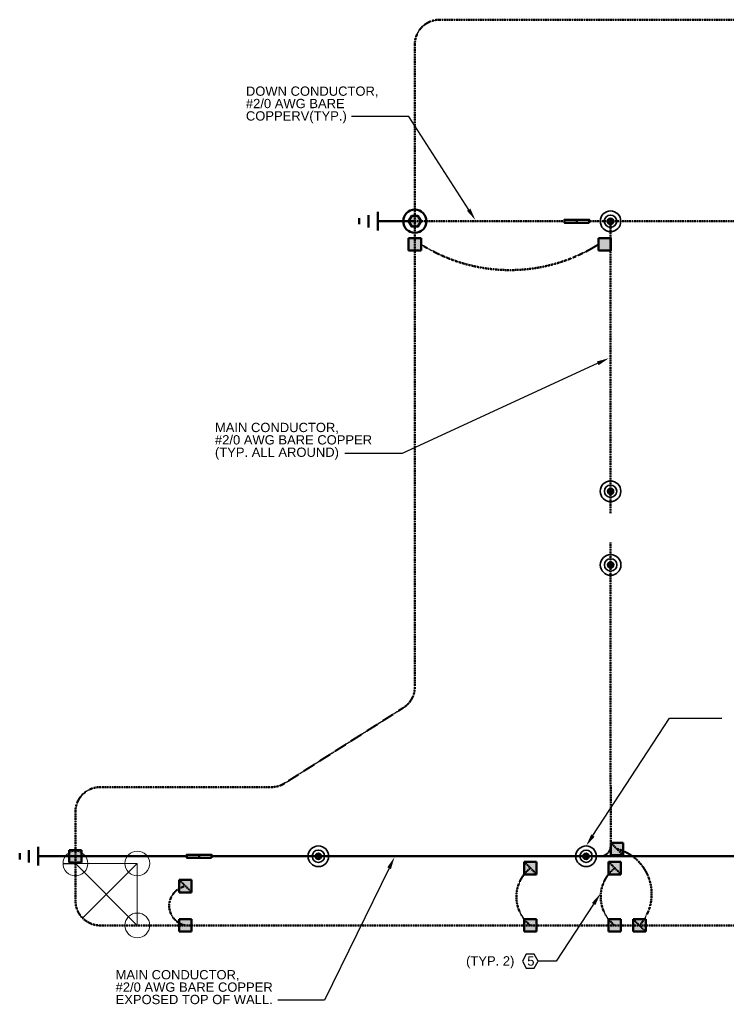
# Model space of a CAD drawing. Header units: inches. Extents: x 0 to 21849, y 0 to 20143.
# Tile 23 of 25: x 1777 to 2462, y 12337 to 13291. Entities that reach past the tile are written whole.
import ezdxf
from ezdxf import colors
from ezdxf.entities.mleader import LeaderData, LeaderLine
from ezdxf.math import Vec2, Vec3

# ---------------------------------------------------------------- set-up
doc = ezdxf.new("R2010")
doc.units = ezdxf.units.IN
doc.header["$MEASUREMENT"] = 0
doc.linetypes.add('DASHED2', pattern=[0.375, 0.25, -0.125])
for name, color, linetype, lineweight in [('E-AIR-TERM', 3, 'Continuous', 35), ('E-GES-COND', 92, 'DASHED2', 50), ('E-LPS-COND', 92, 'DASHED2', 50), ('E-STD-TEXT', 7, 'Continuous', 25)]:
    doc.layers.add(name, color=color, linetype=linetype, lineweight=lineweight)
doc.layers.add('E-NOPLT', color=241, linetype='Continuous', lineweight=0, plot=False)
doc.styles.get("Standard").update_dxf_attribs({"font": 'arial.ttf'})

msp = doc.modelspace()

# ---------------------------------------------------------------- hatches: boundary and pattern name
at = {"layer": 'E-GES-COND'}
h = msp.add_hatch(color=7, dxfattribs=at)
h.dxf.hatch_style = 1
h.paths.add_polyline_path([(2153.67, 13096.04), (2156.67, 13090.85), (2162.67, 13090.85), (2165.67, 13096.04), (2162.67, 13101.24), (2156.67, 13101.24)])
h = msp.add_hatch(color=7, dxfattribs=at)
h.dxf.hatch_style = 1
h.paths.add_polyline_path([(2346.32, 13096.04), (2352.32, 13096.04, 1)])
h.paths.add_polyline_path([(2352.32, 13096.04), (2346.32, 13096.04, 1)])
at = {"layer": 'E-GES-COND', "linetype": 'Continuous'}
h = msp.add_hatch(color=7, dxfattribs=at)
h.dxf.hatch_style = 1
h.paths.add_polyline_path([(2165.67, 13067.58), (2165.67, 13079.58), (2153.67, 13079.58), (2153.67, 13067.58)])
h = msp.add_hatch(color=7, dxfattribs=at)
h.dxf.hatch_style = 1
h.paths.add_polyline_path([(2349.67, 13067.58), (2349.67, 13079.58), (2337.67, 13079.58), (2337.67, 13067.58)])
at = {"layer": 'E-GES-COND'}
h = msp.add_hatch(color=7, dxfattribs=at)
h.dxf.hatch_style = 1
h.paths.add_polyline_path([(2346.36, 12834.35), (2352.36, 12834.35, 1)])
h.paths.add_polyline_path([(2352.36, 12834.35), (2346.36, 12834.35, 1)])
h = msp.add_hatch(color=7, dxfattribs=at)
h.dxf.hatch_style = 1
h.paths.add_polyline_path([(2346.45, 12762.96), (2352.45, 12762.96, 1)])
h.paths.add_polyline_path([(2352.45, 12762.96), (2346.45, 12762.96, 1)])
at = {"layer": 'E-GES-COND', "linetype": 'Continuous'}
h = msp.add_hatch(color=7, dxfattribs=at)
h.dxf.hatch_style = 1
h.paths.add_polyline_path([(1836.66, 12474.62), (1836.66, 12486.62), (1824.66, 12486.62), (1824.66, 12474.62)])
at = {"layer": 'E-GES-COND'}
h = msp.add_hatch(color=7, dxfattribs=at)
h.dxf.hatch_style = 1
h.paths.add_polyline_path([(2063.17, 12480.62), (2069.17, 12480.62, 1)])
h.paths.add_polyline_path([(2069.17, 12480.62), (2063.17, 12480.62, 1)])
h = msp.add_hatch(color=7, dxfattribs=at)
h.dxf.hatch_style = 1
h.paths.add_polyline_path([(2322.67, 12480.62), (2328.67, 12480.62, 1)])
h.paths.add_polyline_path([(2328.67, 12480.62), (2322.67, 12480.62, 1)])
at = {"layer": 'E-LPS-COND', "linetype": 'Continuous', "transparency": 33554687}
h = msp.add_hatch(color=7, dxfattribs=at)
h.dxf.hatch_style = 1
h.paths.add_polyline_path([(2304.67, 13097.54), (2304.67, 13094.54), (2316.67, 13094.54), (2316.67, 13097.54)])
at = {"layer": 'E-LPS-COND', "linetype": 'Continuous'}
h = msp.add_hatch(color=7, dxfattribs=at)
h.dxf.hatch_style = 1
h.paths.add_polyline_path([(2361.67, 12481.62), (2361.67, 12493.62), (2349.67, 12493.62), (2349.67, 12481.62)])
at = {"layer": 'E-LPS-COND', "linetype": 'Continuous', "transparency": 33554687}
h = msp.add_hatch(color=7, dxfattribs=at)
h.dxf.hatch_style = 1
h.paths.add_polyline_path([(1938.67, 12482.12), (1938.67, 12479.12), (1950.67, 12479.12), (1950.67, 12482.12)])
at = {"layer": 'E-LPS-COND', "linetype": 'Continuous'}
h = msp.add_hatch(color=7, dxfattribs=at)
h.dxf.hatch_style = 1
h.paths.add_polyline_path([(2277.71, 12463.11), (2277.71, 12475.11), (2265.71, 12475.11), (2265.71, 12463.11)])
h = msp.add_hatch(color=7, dxfattribs=at)
h.dxf.hatch_style = 1
h.paths.add_polyline_path([(2359.41, 12463.11), (2359.41, 12475.11), (2347.41, 12475.11), (2347.41, 12463.11)])
h = msp.add_hatch(color=7, dxfattribs=at)
h.dxf.hatch_style = 1
h.paths.add_polyline_path([(1943.3, 12445.62), (1943.3, 12457.62), (1931.3, 12457.62), (1931.3, 12445.62)])
h = msp.add_hatch(color=7, dxfattribs=at)
h.dxf.hatch_style = 1
h.paths.add_polyline_path([(1943.3, 12407.62), (1943.3, 12419.62), (1931.3, 12419.62), (1931.3, 12407.62)])
h = msp.add_hatch(color=7, dxfattribs=at)
h.dxf.hatch_style = 1
h.paths.add_polyline_path([(2277.71, 12407.62), (2277.71, 12419.62), (2265.71, 12419.62), (2265.71, 12407.62)])
h = msp.add_hatch(color=7, dxfattribs=at)
h.dxf.hatch_style = 1
h.paths.add_polyline_path([(2359.41, 12407.62), (2359.41, 12419.62), (2347.41, 12419.62), (2347.41, 12407.62)])
h = msp.add_hatch(color=7, dxfattribs=at)
h.dxf.hatch_style = 1
h.paths.add_polyline_path([(2383.41, 12407.62), (2383.41, 12419.62), (2371.41, 12419.62), (2371.41, 12407.62)])

# ---------------------------------------------------------------- linework, layer by layer
at = {"layer": 'Defpoints', "color": 7}
msp.add_line((1818.67, 12473.62), (1830.67, 12473.62), dxfattribs=at)
at = {"layer": 'E-AIR-TERM', "color": 7}
for centre, radius in [((2349.32, 13096.04), 10), ((2349.32, 13096.04), 6), ((2349.32, 13096.04), 3), ((2349.36, 12834.35), 10), ((2349.36, 12834.35), 6), ((2349.36, 12834.35), 3), ((2349.45, 12762.96), 10), ((2349.45, 12762.96), 6), ((2349.45, 12762.96), 3), ((2066.17, 12480.62), 10), ((2325.67, 12480.62), 10), ((2066.17, 12480.62), 6), ((2066.17, 12480.62), 3), ((2325.67, 12480.62), 6), ((2325.67, 12480.62), 3)]:
    msp.add_circle(centre, radius, dxfattribs=at)
at = {"layer": 'E-GES-COND', "color": 7}
for p, q in [((2827.67, 13291.36), (2183.67, 13291.36)), ((2159.67, 13267.36), (2159.67, 12644.8)), ((2033.57, 12551.37), (2148.56, 12624.55)), ((2020.68, 12547.62), (1854.67, 12547.62)), ((1830.67, 12523.62), (1830.67, 12437.62)), ((1854.67, 12413.62), (3156.67, 12413.62))]:
    msp.add_line(p, q, dxfattribs=at)
at = {"layer": 'E-GES-COND', "color": 7, "linetype": 'Continuous'}
for p, q in [((2114.67, 13090.04), (2114.67, 13102.04)), ((2123.67, 13087.04), (2123.67, 13105.04)), ((2105.67, 13093.04), (2105.67, 13099.05)), ((2159.67, 13096.04), (2123.67, 13096.04)), ((2153.67, 13067.58), (2153.67, 13079.58)), ((2153.67, 13079.58), (2165.67, 13079.58)), ((2165.67, 13079.58), (2165.67, 13067.58)), ((2337.67, 13067.58), (2337.67, 13079.58)), ((2337.67, 13079.58), (2349.67, 13079.58)), ((2349.67, 13079.58), (2349.67, 13067.58)), ((2165.67, 13067.58), (2153.67, 13067.58)), ((2349.67, 13067.58), (2337.67, 13067.58)), ((1776.67, 12477.62), (1776.67, 12483.63)), ((1785.67, 12474.62), (1785.67, 12486.63)), ((1794.67, 12471.62), (1794.67, 12489.62)), ((1824.66, 12474.62), (1824.66, 12486.62)), ((1824.66, 12486.62), (1836.66, 12486.62)), ((1836.66, 12486.62), (1836.66, 12474.62)), ((1830.67, 12480.62), (1794.67, 12480.62)), ((1836.66, 12474.62), (1824.66, 12474.62))]:
    msp.add_line(p, q, dxfattribs=at)
msp.add_lwpolyline([(2165.67, 13096.04), (2162.67, 13101.24), (2156.67, 13101.24), (2153.67, 13096.04), (2156.67, 13090.85), (2162.67, 13090.85)], close=True, dxfattribs=at)
msp.add_circle((2159.67, 13096.04), 11.25, dxfattribs=at)
at = {"layer": 'E-GES-COND', "color": 7}
for centre, start, end in [((2183.67, 13267.36), 90, 180), ((2135.67, 12644.8), 302.47119, 0), ((2020.68, 12571.62), 270, 302.47119), ((1854.67, 12523.62), 90, 180), ((1854.67, 12437.62), 180, 270)]:
    msp.add_arc(centre, 24, start, end, dxfattribs=at)
at = {"layer": 'E-LPS-COND', "color": 7}
for p, q in [((2304.67, 13096.04), (2159.67, 13096.04)), ((2349.32, 13096.04), (2328.67, 13096.04)), ((2349.32, 13096.04), (2661.6, 13096.04)), ((2349.32, 13096.04), (2349.4, 12812.66)), ((2349.41, 12784.65), (2349.49, 12490.62)), ((2349.67, 12493.62), (2361.67, 12481.62)), ((2265.71, 12475.11), (2277.71, 12463.11)), ((2347.41, 12475.11), (2359.41, 12463.11)), ((1931.3, 12457.62), (1943.3, 12445.62)), ((2371.41, 12419.62), (2383.41, 12407.62))]:
    msp.add_line(p, q, dxfattribs=at)
at = {"layer": 'E-LPS-COND', "color": 7, "linetype": 'Continuous'}
for p, q in [((2316.67, 13094.54), (2316.67, 13097.54)), ((2349.67, 12481.62), (2349.67, 12493.62)), ((2349.67, 12493.62), (2361.67, 12493.62)), ((2361.67, 12493.62), (2361.67, 12481.62)), ((1950.67, 12479.12), (1950.67, 12482.12)), ((2361.67, 12481.62), (2349.67, 12481.62)), ((1938.67, 12480.62), (1830.67, 12480.62)), ((2709.67, 12480.62), (1962.67, 12480.62)), ((2265.71, 12463.11), (2265.71, 12475.11)), ((2265.71, 12475.11), (2277.71, 12475.11)), ((2277.71, 12475.11), (2277.71, 12463.11)), ((2301.67, 12480.62), (2337.49, 12480.62)), ((2347.41, 12463.11), (2347.41, 12475.11)), ((2347.41, 12475.11), (2359.41, 12475.11)), ((2359.41, 12475.11), (2359.41, 12463.11)), ((2277.71, 12463.11), (2265.71, 12463.11)), ((2359.41, 12463.11), (2347.41, 12463.11)), ((1931.3, 12445.62), (1931.3, 12457.62)), ((1931.3, 12457.62), (1943.3, 12457.62)), ((1943.3, 12457.62), (1943.3, 12445.62)), ((1943.3, 12445.62), (1931.3, 12445.62)), ((1931.3, 12407.62), (1931.3, 12419.62)), ((1931.3, 12419.62), (1943.3, 12419.62)), ((1943.3, 12419.62), (1943.3, 12407.62)), ((2265.71, 12407.62), (2265.71, 12419.62)), ((2265.71, 12419.62), (2277.71, 12419.62)), ((2277.71, 12419.62), (2277.71, 12407.62)), ((2347.41, 12407.62), (2347.41, 12419.62)), ((2347.41, 12419.62), (2359.41, 12419.62)), ((2359.41, 12419.62), (2359.41, 12407.62)), ((2371.41, 12407.62), (2371.41, 12419.62)), ((2371.41, 12419.62), (2383.41, 12419.62)), ((2383.41, 12419.62), (2383.41, 12407.62)), ((1943.3, 12407.62), (1931.3, 12407.62)), ((2277.71, 12407.62), (2265.71, 12407.62)), ((2359.41, 12407.62), (2347.41, 12407.62)), ((2383.41, 12407.62), (2371.41, 12407.62))]:
    msp.add_line(p, q, dxfattribs=at)
for points in [[(2328.67, 13094.54), (2304.67, 13094.54), (2304.67, 13097.54), (2328.67, 13097.54)], [(1962.67, 12479.12), (1938.67, 12479.12), (1938.67, 12482.12), (1962.67, 12482.12)]]:
    msp.add_lwpolyline(points, close=True, dxfattribs=at)
at = {"layer": 'E-LPS-COND', "color": 7}
for centre, radius, start, end in [((2251.67, 13209.74), 161.04, 237.72227, 302.27773), ((2339.49, 12490.62), 10, 270, 0.0161), ((2343.97, 12444.07), 45.23, 317.67854, 74.35505), ((2293.23, 12441.37), 35.11, 127.80527, 232.19473), ((2374.94, 12441.37), 35.11, 127.80527, 232.19473), ((1940.97, 12432.62), 19.35, 100.94402, 259.05598)]:
    msp.add_arc(centre, radius, start, end, dxfattribs=at)
at = {"layer": 'E-NOPLT', "color": 7}
for p, q in [((1830.67, 12473.62), (1890.67, 12413.62)), ((1890.67, 12473.62), (1830.67, 12473.62)), ((1890.67, 12473.62), (1837.7, 12420.65)), ((1890.67, 12473.62), (1890.67, 12413.62))]:
    msp.add_line(p, q, dxfattribs=at)
for centre in [(1830.67, 12473.62), (1890.67, 12473.62), (1890.67, 12413.62)]:
    msp.add_circle(centre, 12, dxfattribs=at)
at = {"layer": 'E-STD-TEXT', "color": 7}
msp.add_lwpolyline([(2267.7, 12372.27), (2275.38, 12372.27), (2279.23, 12378.93), (2275.38, 12385.59), (2267.7, 12385.59), (2263.86, 12378.93)], close=True, dxfattribs=at)

# ---------------------------------------------------------------- texts
at = {"layer": 'E-STD-TEXT', "color": 7, "char_height": 9, "attachment_point": 1, "line_spacing_factor": 0.8}
for s, width, heights, insert in [('\\A1;DOWN CONDUCTOR, \\P#2/0 AWG BARE COPPERV(TYP.)', 131.2629, [42.96], (1995.93, 13226.61)), ('\\A1;MAIN CONDUCTOR, \\P#2/0 AWG BARE COPPER\\P(TYP. ALL AROUND) ', 160.057, [64.82], (1965.94, 12900.68)), ('\\A1;MAIN CONDUCTOR, \\P#2/0 AWG BARE COPPER\\PEXPOSED TOP OF WALL. ', 160.057, [64.82], (1869.64, 12370.31))]:
    msp.add_mtext_dynamic_manual_height_columns(s, width=width, gutter_width=48, heights=heights, dxfattribs=dict(at, insert=insert))
at = {"layer": 'E-STD-TEXT', "color": 7, "char_height": 9, "attachment_point": 1}
for s, width, insert in [('(TYP. 2)', 48.7847, (2209.34, 12383.74)), ('5', 11.1701, (2268.63, 12383.57))]:
    msp.add_mtext_dynamic_manual_height_columns(s, width=width, gutter_width=48, heights=[0], dxfattribs=dict(at, insert=insert))

# ---------------------------------------------------------------- leaders
at = {"layer": 'E-STD-TEXT', "color": 7}
ml = msp.add_multileader_mtext('Standard', dxfattribs=at)
ml.set_content('', color=7)
ml.set_leader_properties()
ml.build(insert=Vec2(0, 0))
ml.multileader.update_dxf_attribs({"dogleg_length": 0.36, "arrow_head_size": 12, "scale": 48})
ctx = ml.context
ctx.base_point, ctx.scale, ctx.char_height, ctx.arrow_head_size, ctx.landing_gap_size, ctx.plane_origin = Vec3(2089.57, 13197.38), 48, 8.64, 12, 4.32, Vec3(1814.33, 13066.85)
ctx.text_align_type = 2
notes = []
notes.append((ctx, [(1, (1, 1, 0), (2153.73, 13197.38), (-1, 0), 55.52, [(0, [(2218.38, 13097.13)], 0, [])])]))
ctx.mtext.insert, ctx.mtext.alignment, ctx.mtext.flow_direction = Vec3(2093.89, 13201.7), 3, 5
ml = msp.add_multileader_mtext('Standard', dxfattribs=at)
ml.set_content('', color=7)
ml.set_leader_properties()
ml.build(insert=Vec2(0, 0))
ml.multileader.update_dxf_attribs({"dogleg_length": 0.36, "arrow_head_size": 12, "scale": 48})
ctx = ml.context
ctx.base_point, ctx.scale, ctx.char_height, ctx.arrow_head_size, ctx.landing_gap_size, ctx.plane_origin = Vec3(2083.23, 12871.06), 48, 8.64, 12, 4.32, Vec3(1814.33, 12775.44)
ctx.text_align_type = 2
notes.append((ctx, [(1, (1, 1, 0), (2147.39, 12871.06), (-1, 0), 55.52, [(0, [(2347.87, 12963.36)], 0, [])])]))
ctx.mtext.insert, ctx.mtext.alignment, ctx.mtext.flow_direction = Vec3(2087.55, 12875.38), 3, 5
ml = msp.add_multileader_mtext('Standard', dxfattribs=at)
ml.set_content('', color=7)
ml.set_leader_properties()
ml.build(insert=Vec2(0, 0))
ml.multileader.update_dxf_attribs({"dogleg_length": 0.36, "arrow_head_size": 12, "scale": 48})
ctx = ml.context
ctx.base_point, ctx.scale, ctx.char_height, ctx.arrow_head_size, ctx.landing_gap_size, ctx.plane_origin = Vec3(2457.08, 12614.39), 48, 8.64, 12, 4.32, Vec3(2274.3, 12556.03)
notes.append((ctx, [(0, (1, 1, 0), (2406.55, 12614.39), (1, 0), 50.53, [(0, [(2325.67, 12490.62)], 0, [])])]))
ctx.mtext.insert, ctx.mtext.flow_direction = Vec3(2461.4, 12618.71), 5
ml = msp.add_multileader_mtext('Standard', dxfattribs=at)
ml.set_content('', color=7)
ml.set_leader_properties()
ml.build(insert=Vec2(0, 0))
ml.multileader.update_dxf_attribs({"dogleg_length": 0.36, "arrow_head_size": 12, "scale": 48})
ctx = ml.context
ctx.base_point, ctx.scale, ctx.char_height, ctx.arrow_head_size, ctx.landing_gap_size, ctx.plane_origin = Vec3(2018.27, 12341.1), 48, 8.64, 12, 4.32, Vec3(1814.33, 12245.56)
ctx.text_align_type = 2
notes.append((ctx, [(1, (1, 1, 0), (2072.18, 12341.1), (-1, 0), 45.26, [(0, [(2140.01, 12479.87)], 0, [])])]))
ctx.mtext.insert, ctx.mtext.alignment, ctx.mtext.flow_direction = Vec3(2022.59, 12345.42), 3, 5
ml = msp.add_multileader_mtext('Standard', dxfattribs=at)
ml.set_content('', color=7)
ml.set_leader_properties()
ml.build(insert=Vec2(0, 0))
ml.multileader.update_dxf_attribs({"dogleg_length": 0.36, "arrow_head_size": 12, "scale": 48})
ctx = ml.context
ctx.base_point, ctx.scale, ctx.char_height, ctx.arrow_head_size, ctx.landing_gap_size, ctx.plane_origin = Vec3(2270.59, 12378.93), 48, 8.64, 12, 4.32, Vec3(2180.91, 12329.92)
ctx.text_align_type = 2
notes.append((ctx, [(1, (1, 1, 0), (2296.51, 12378.93), (-1, 0), 17.28, [(0, [(2339.54, 12444.37)], 0, [])])]))
ctx.mtext.insert, ctx.mtext.alignment, ctx.mtext.flow_direction = Vec3(2274.91, 12383.25), 3, 5
for ctx, leaders in notes:
    for number, flags, end, landing, length, lines in leaders:
        leader = LeaderData()
        leader.index, (leader.has_last_leader_line, leader.has_dogleg_vector, leader.attachment_direction) = number, flags
        leader.last_leader_point, leader.dogleg_vector, leader.dogleg_length = Vec3(end), Vec3(landing), length
        for number, points, colour, breaks in lines:
            line = LeaderLine()
            line.index, line.vertices, line.color, line.breaks = number, Vec3.list(points), colors.encode_raw_color(colour), breaks
            leader.lines.append(line)
        ctx.leaders.append(leader)

doc.saveas('drawing.dxf')
